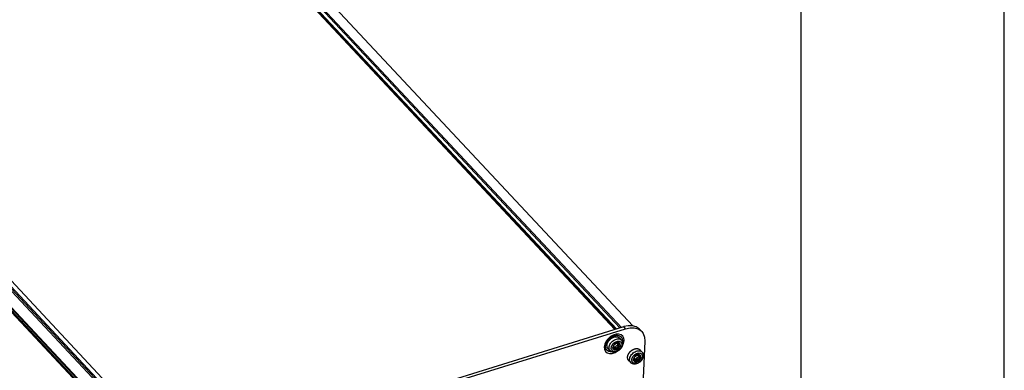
# Model space of a CAD drawing. Extents: x 0 to 594, y 0 to 420.
# Tile 124 of 126: x 492 to 594, y 145 to 181. Entities that reach past the tile are written whole.
import ezdxf

# ---------------------------------------------------------------- set-up
doc = ezdxf.new("R2010")
doc.units = 0
doc.header["$LTSCALE"] = 32.67
doc.layers.get('0').update_dxf_attribs({"linetype": 'CONTINUOUS'})

msp = doc.modelspace()

# ---------------------------------------------------------------- linework, layer by layer
at = {"color": 7, "linetype": 'CONTINUOUS'}
for p, q in [((594, 0), (594, 420)), ((573, 20), (573, 400)), ((495.623, 210.949), (553.749, 148.845)), ((495.703, 210.956), (553.815, 148.866)), ((495.827, 210.964), (553.917, 148.898)), ((495.85, 211.447), (554.285, 149.012)), ((495.943, 211.554), (554.435, 149.059)), ((497.549, 211.25), (555.614, 149.211)), ((449.849, 197.207), (508.387, 134.662)), ((450.122, 197.162), (508.548, 134.737)), ((450.289, 197.171), (508.644, 134.823)), ((452.192, 195.75), (508.034, 136.087)), ((506.317, 134.71), (461.349, 182.755)), ((506.366, 134.699), (461.399, 182.744)), ((506.795, 134.575), (461.479, 182.993)), ((506.871, 134.596), (461.484, 183.09)), ((461.66, 182.588), (506.632, 134.537)), ((533.873, 142.673), (554.677, 149.134)), ((534.071, 142.461), (554.876, 148.921)), ((554.876, 148.921), (554.677, 149.134)), ((556.338, 148.846), (556.537, 148.633)), ((554.435, 147.743), (554.227, 147.966)), ((556.865, 147.639), (556.042, 130.329)), ((553.267, 146.65), (553.058, 146.872)), ((553.62, 146.945), (553.688, 146.872)), ((553.624, 147.136), (553.645, 147.113)), ((553.626, 147.13), (553.634, 147.121)), ((553.634, 147.121), (553.629, 147.125)), ((553.68, 147.019), (553.812, 146.878)), ((553.83, 147.028), (553.969, 146.88)), ((553.961, 147.438), (554.004, 147.392)), ((553.975, 147.438), (553.994, 147.417)), ((553.985, 147.156), (554.124, 147.008)), ((554.042, 147.295), (554.177, 147.151)), ((554.126, 147.379), (554.203, 147.297)), ((554.196, 147.135), (554.206, 147.126)), ((556.564, 146.515), (556.355, 146.738)), ((555.396, 145.422), (555.187, 145.645)), ((555.749, 145.717), (555.817, 145.644)), ((555.753, 145.908), (555.774, 145.885)), ((555.755, 145.902), (555.763, 145.893)), ((555.763, 145.893), (555.758, 145.897)), ((555.809, 145.791), (555.941, 145.65)), ((555.959, 145.8), (556.098, 145.652)), ((556.09, 146.21), (556.134, 146.164)), ((556.104, 146.21), (556.123, 146.189)), ((556.114, 145.928), (556.253, 145.78)), ((556.172, 146.067), (556.306, 145.923)), ((556.255, 146.151), (556.332, 146.069)), ((556.325, 145.907), (556.335, 145.898))]:
    msp.add_line(p, q, dxfattribs=at)
for points in [[(556.338, 148.846), (556.269, 148.913), (555.955, 149.116), (555.573, 149.223), (555.14, 149.229), (554.677, 149.134)], [(554.876, 148.921), (555.339, 149.017), (555.772, 149.01), (556.154, 148.903), (556.468, 148.701), (556.536, 148.633)], [(556.536, 148.633), (556.698, 148.413), (556.833, 148.054), (556.865, 147.639)], [(554.723, 147.687), (554.694, 147.944), (554.584, 148.153), (554.403, 148.298), (554.165, 148.369), (553.887, 148.359), (553.595, 148.269), (553.309, 148.106), (553.055, 147.884), (552.852, 147.618), (552.716, 147.33), (552.66, 147.046)], [(552.803, 147.121), (552.803, 147.136), (552.805, 147.151), (552.806, 147.166), (552.808, 147.18), (552.81, 147.195), (552.812, 147.21), (552.814, 147.225), (552.817, 147.241), (552.82, 147.256), (552.824, 147.271), (552.827, 147.286), (552.831, 147.301), (552.836, 147.317), (552.84, 147.332), (552.845, 147.347), (552.85, 147.363), (552.855, 147.378), (552.861, 147.394), (552.867, 147.409), (552.873, 147.424), (552.879, 147.44), (552.886, 147.455), (552.893, 147.47), (552.9, 147.486), (552.907, 147.501), (552.915, 147.516), (552.923, 147.531), (552.931, 147.546), (552.939, 147.562), (552.948, 147.577), (552.957, 147.592), (552.966, 147.606), (552.975, 147.621), (552.985, 147.636), (552.995, 147.651), (553.005, 147.665), (553.015, 147.68), (553.025, 147.694), (553.036, 147.709), (553.047, 147.723), (553.058, 147.737), (553.069, 147.751), (553.081, 147.765), (553.092, 147.778), (553.104, 147.792), (553.116, 147.805), (553.128, 147.819), (553.141, 147.832), (553.153, 147.845), (553.166, 147.858), (553.179, 147.871), (553.192, 147.883), (553.205, 147.896), (553.219, 147.908), (553.232, 147.92), (553.246, 147.932), (553.26, 147.944), (553.274, 147.955), (553.288, 147.967), (553.302, 147.978), (553.316, 147.989), (553.331, 148), (553.345, 148.01), (553.36, 148.021), (553.375, 148.031), (553.39, 148.041), (553.404, 148.05), (553.42, 148.06), (553.435, 148.069), (553.45, 148.078), (553.465, 148.087), (553.48, 148.096), (553.496, 148.104), (553.511, 148.112), (553.527, 148.12), (553.542, 148.128), (553.558, 148.135), (553.574, 148.143), (553.589, 148.15), (553.605, 148.156), (553.621, 148.163), (553.636, 148.169), (553.652, 148.175), (553.668, 148.181), (553.684, 148.186), (553.699, 148.191), (553.715, 148.196), (553.731, 148.201), (553.747, 148.205), (553.762, 148.209), (553.778, 148.213), (553.794, 148.216), (553.809, 148.22), (553.825, 148.223), (553.84, 148.225), (553.855, 148.228), (553.871, 148.23), (553.886, 148.232), (553.901, 148.234), (553.916, 148.235), (553.932, 148.236), (553.947, 148.237), (553.961, 148.237), (553.976, 148.237), (553.991, 148.237), (554.005, 148.237), (554.02, 148.236), (554.034, 148.236), (554.048, 148.234), (554.063, 148.233), (554.077, 148.231), (554.09, 148.229), (554.104, 148.227), (554.118, 148.224), (554.131, 148.222), (554.144, 148.218), (554.157, 148.215), (554.17, 148.211), (554.183, 148.207), (554.196, 148.203), (554.208, 148.199), (554.22, 148.194), (554.232, 148.189), (554.244, 148.184), (554.256, 148.178), (554.268, 148.173), (554.279, 148.167), (554.29, 148.16), (554.301, 148.154), (554.312, 148.147), (554.322, 148.14), (554.332, 148.133), (554.342, 148.125), (554.352, 148.117), (554.362, 148.109), (554.371, 148.101), (554.38, 148.093), (554.389, 148.084), (554.398, 148.075), (554.406, 148.066), (554.414, 148.056), (554.422, 148.047), (554.43, 148.037), (554.437, 148.027), (554.445, 148.017), (554.452, 148.006), (554.458, 147.995), (554.465, 147.985), (554.471, 147.973), (554.477, 147.962), (554.482, 147.951), (554.488, 147.939), (554.493, 147.927), (554.498, 147.915), (554.502, 147.903), (554.506, 147.891), (554.51, 147.878), (554.514, 147.866), (554.517, 147.853), (554.521, 147.84), (554.523, 147.827), (554.526, 147.814), (554.528, 147.8), (554.53, 147.787), (554.532, 147.773), (554.534, 147.759), (554.535, 147.745), (554.536, 147.731), (554.536, 147.717), (554.536, 147.703), (554.536, 147.689), (554.536, 147.674), (554.536, 147.66)], [(552.949, 147.204), (552.95, 147.215), (552.951, 147.227), (552.952, 147.239), (552.953, 147.251), (552.955, 147.263), (552.957, 147.275), (552.959, 147.287), (552.961, 147.3), (552.963, 147.312), (552.966, 147.324), (552.969, 147.336), (552.972, 147.349), (552.976, 147.361), (552.979, 147.373), (552.983, 147.386), (552.987, 147.398), (552.992, 147.41), (552.996, 147.423), (553.001, 147.435), (553.006, 147.447), (553.011, 147.46), (553.016, 147.472), (553.022, 147.484), (553.028, 147.497), (553.034, 147.509), (553.04, 147.521), (553.046, 147.534), (553.053, 147.546), (553.059, 147.558), (553.066, 147.57), (553.074, 147.582), (553.081, 147.594), (553.089, 147.606), (553.096, 147.618), (553.104, 147.63), (553.112, 147.641), (553.121, 147.653), (553.129, 147.665), (553.138, 147.676), (553.146, 147.687), (553.155, 147.699), (553.164, 147.71), (553.174, 147.721), (553.183, 147.732), (553.193, 147.743), (553.202, 147.754), (553.212, 147.765), (553.222, 147.775), (553.233, 147.786), (553.243, 147.796), (553.253, 147.806), (553.264, 147.816), (553.275, 147.826), (553.285, 147.836), (553.296, 147.846), (553.307, 147.855), (553.318, 147.865), (553.33, 147.874), (553.341, 147.883), (553.353, 147.892), (553.364, 147.901), (553.376, 147.91), (553.388, 147.918), (553.399, 147.926), (553.411, 147.934), (553.423, 147.942), (553.435, 147.95), (553.448, 147.958), (553.46, 147.965), (553.472, 147.972), (553.484, 147.979), (553.497, 147.986), (553.509, 147.993), (553.522, 148), (553.534, 148.006), (553.547, 148.012), (553.559, 148.018), (553.572, 148.024), (553.584, 148.029), (553.597, 148.034), (553.61, 148.039), (553.622, 148.044), (553.635, 148.049), (553.648, 148.053), (553.66, 148.058), (553.673, 148.062), (553.686, 148.066), (553.698, 148.069), (553.711, 148.073), (553.724, 148.076), (553.736, 148.079), (553.749, 148.081), (553.761, 148.084), (553.774, 148.086), (553.786, 148.088), (553.799, 148.09), (553.811, 148.092), (553.823, 148.093), (553.835, 148.094), (553.847, 148.095), (553.86, 148.096), (553.872, 148.096), (553.883, 148.097), (553.895, 148.097), (553.907, 148.097), (553.919, 148.096), (553.93, 148.096), (553.942, 148.095), (553.953, 148.094), (553.965, 148.092), (553.976, 148.091), (553.987, 148.089), (553.998, 148.087), (554.009, 148.085), (554.019, 148.082), (554.03, 148.08), (554.04, 148.077), (554.051, 148.074), (554.061, 148.071), (554.071, 148.067), (554.081, 148.063), (554.091, 148.059), (554.1, 148.055), (554.11, 148.051), (554.119, 148.046), (554.128, 148.041), (554.137, 148.036), (554.146, 148.031), (554.154, 148.026), (554.163, 148.02), (554.171, 148.014), (554.179, 148.008), (554.187, 148.002), (554.195, 147.996), (554.203, 147.989), (554.21, 147.982), (554.217, 147.975), (554.224, 147.968), (554.227, 147.966)], [(553.157, 146.981), (553.17, 147.079), (553.197, 147.18), (553.239, 147.281), (553.295, 147.38), (553.363, 147.476), (553.442, 147.565), (553.531, 147.645), (553.626, 147.716), (553.726, 147.775), (553.83, 147.821), (553.933, 147.853), (554.035, 147.871), (554.133, 147.873), (554.224, 147.861), (554.307, 147.833), (554.38, 147.791), (554.435, 147.743)], [(553.389, 146.936), (553.4, 147.018), (553.423, 147.101), (553.46, 147.185), (553.507, 147.266), (553.566, 147.344), (553.634, 147.416), (553.71, 147.481), (553.791, 147.536), (553.875, 147.58), (553.961, 147.613), (554.046, 147.633), (554.128, 147.64), (554.205, 147.634), (554.276, 147.615), (554.339, 147.584), (554.391, 147.541), (554.433, 147.487), (554.462, 147.424), (554.479, 147.353), (554.482, 147.276)], [(554.435, 147.743), (554.442, 147.735), (554.449, 147.727), (554.456, 147.719), (554.462, 147.711), (554.469, 147.702), (554.475, 147.694), (554.481, 147.685), (554.487, 147.676), (554.493, 147.667), (554.498, 147.658), (554.504, 147.648), (554.509, 147.639), (554.514, 147.629), (554.518, 147.619), (554.523, 147.61), (554.527, 147.599), (554.531, 147.589), (554.535, 147.579), (554.539, 147.568), (554.542, 147.558), (554.546, 147.547), (554.549, 147.536), (554.552, 147.525), (554.554, 147.514), (554.557, 147.502), (554.559, 147.491), (554.561, 147.479), (554.562, 147.467), (554.564, 147.456), (554.565, 147.444), (554.566, 147.432), (554.567, 147.42), (554.567, 147.407), (554.568, 147.395), (554.568, 147.383), (554.567, 147.37), (554.567, 147.358)], [(554.483, 147.049), (554.532, 147.114), (554.668, 147.402), (554.723, 147.687)], [(554.536, 147.66), (554.535, 147.645), (554.534, 147.63), (554.532, 147.615), (554.531, 147.601), (554.53, 147.593)], [(552.66, 147.046), (552.69, 146.789), (552.8, 146.579), (552.981, 146.434), (553.219, 146.364), (553.496, 146.374), (553.789, 146.464), (553.942, 146.551)], [(553.41, 146.545), (553.407, 146.545), (553.392, 146.544), (553.377, 146.544), (553.362, 146.544), (553.347, 146.544), (553.333, 146.544), (553.318, 146.545), (553.304, 146.545), (553.29, 146.547), (553.276, 146.548), (553.262, 146.55), (553.248, 146.552), (553.234, 146.554), (553.221, 146.557), (553.207, 146.559), (553.194, 146.563), (553.181, 146.566), (553.168, 146.57), (553.155, 146.574), (553.143, 146.578), (553.13, 146.582), (553.118, 146.587), (553.106, 146.592), (553.094, 146.597), (553.082, 146.603), (553.071, 146.608), (553.06, 146.614), (553.048, 146.621), (553.038, 146.627), (553.027, 146.634), (553.016, 146.641), (553.006, 146.648), (552.996, 146.656), (552.986, 146.664), (552.977, 146.672), (552.967, 146.68), (552.958, 146.689), (552.949, 146.697), (552.941, 146.706), (552.932, 146.715), (552.924, 146.725), (552.916, 146.734), (552.908, 146.744), (552.901, 146.754), (552.894, 146.765), (552.887, 146.775), (552.88, 146.786), (552.874, 146.796), (552.868, 146.808), (552.862, 146.819), (552.856, 146.83), (552.851, 146.842), (552.846, 146.854), (552.841, 146.866), (552.836, 146.878), (552.832, 146.89), (552.828, 146.903), (552.824, 146.915), (552.821, 146.928), (552.818, 146.941), (552.815, 146.954), (552.812, 146.967), (552.81, 146.981), (552.808, 146.994), (552.806, 147.008), (552.805, 147.022), (552.804, 147.036), (552.803, 147.05), (552.802, 147.064), (552.802, 147.078), (552.802, 147.092), (552.802, 147.107), (552.803, 147.121)], [(553.058, 146.872), (553.054, 146.877), (553.047, 146.885), (553.041, 146.892), (553.035, 146.9), (553.029, 146.908), (553.023, 146.917), (553.017, 146.925), (553.012, 146.934), (553.007, 146.942), (553.002, 146.951), (552.997, 146.96), (552.992, 146.969), (552.988, 146.979), (552.984, 146.988), (552.98, 146.998), (552.976, 147.008), (552.973, 147.018), (552.97, 147.028), (552.967, 147.038), (552.964, 147.048), (552.961, 147.058), (552.959, 147.069), (552.957, 147.08), (552.955, 147.09), (552.953, 147.101), (552.952, 147.112), (552.951, 147.123), (552.95, 147.135), (552.949, 147.146), (552.949, 147.157), (552.948, 147.169), (552.948, 147.18), (552.949, 147.192), (552.949, 147.204)], [(553.267, 146.65), (553.261, 146.656), (553.213, 146.723), (553.179, 146.801), (553.161, 146.888), (553.157, 146.981)], [(554.567, 147.358), (554.566, 147.345), (554.565, 147.332), (554.564, 147.319), (554.562, 147.307), (554.561, 147.294), (554.559, 147.281), (554.556, 147.268), (554.554, 147.255), (554.551, 147.241), (554.548, 147.228), (554.545, 147.215), (554.541, 147.202), (554.538, 147.189), (554.534, 147.176), (554.529, 147.163), (554.525, 147.15), (554.52, 147.137), (554.515, 147.124), (554.51, 147.111), (554.505, 147.098), (554.499, 147.085), (554.493, 147.072), (554.487, 147.059), (554.481, 147.046), (554.475, 147.034), (554.468, 147.021), (554.461, 147.009), (554.454, 146.996), (554.447, 146.984), (554.439, 146.971), (554.431, 146.959), (554.424, 146.947), (554.416, 146.935), (554.407, 146.923), (554.399, 146.911), (554.39, 146.899), (554.381, 146.888), (554.372, 146.876), (554.363, 146.865), (554.354, 146.853), (554.345, 146.842), (554.335, 146.831), (554.325, 146.82), (554.315, 146.809), (554.305, 146.799), (554.295, 146.788), (554.284, 146.778), (554.274, 146.767), (554.263, 146.757), (554.252, 146.747), (554.241, 146.737), (554.23, 146.728), (554.219, 146.718), (554.208, 146.709), (554.196, 146.7), (554.185, 146.691), (554.173, 146.682), (554.162, 146.673), (554.15, 146.664), (554.138, 146.656), (554.126, 146.648), (554.113, 146.64), (554.101, 146.632), (554.089, 146.624), (554.076, 146.617), (554.064, 146.61), (554.051, 146.602), (554.039, 146.596), (554.026, 146.589), (554.013, 146.582), (554, 146.576), (553.987, 146.57), (553.974, 146.564), (553.961, 146.559), (553.948, 146.553), (553.935, 146.548), (553.922, 146.543), (553.909, 146.538), (553.895, 146.534), (553.882, 146.529), (553.869, 146.525), (553.855, 146.521), (553.842, 146.518), (553.829, 146.514), (553.816, 146.511), (553.802, 146.508), (553.789, 146.506), (553.776, 146.503), (553.763, 146.501), (553.749, 146.499), (553.736, 146.497), (553.723, 146.496), (553.71, 146.495), (553.697, 146.494), (553.684, 146.493), (553.671, 146.493), (553.659, 146.493), (553.646, 146.493), (553.633, 146.493), (553.621, 146.493), (553.608, 146.494), (553.596, 146.495), (553.584, 146.496), (553.572, 146.498), (553.559, 146.5), (553.548, 146.502), (553.536, 146.504), (553.524, 146.506), (553.513, 146.509), (553.501, 146.512), (553.49, 146.515), (553.479, 146.518), (553.468, 146.522), (553.457, 146.526), (553.447, 146.53), (553.436, 146.534), (553.426, 146.538), (553.415, 146.543), (553.405, 146.548), (553.395, 146.553), (553.386, 146.558), (553.376, 146.563), (553.367, 146.569), (553.358, 146.574), (553.348, 146.58), (553.34, 146.586), (553.331, 146.593), (553.322, 146.599), (553.314, 146.606), (553.306, 146.613), (553.297, 146.62), (553.29, 146.627), (553.282, 146.634), (553.274, 146.642), (553.267, 146.65)], [(554.482, 147.276), (554.471, 147.195), (554.447, 147.111), (554.411, 147.027), (554.363, 146.946), (554.305, 146.868), (554.237, 146.796), (554.161, 146.731), (554.08, 146.676), (553.996, 146.632), (553.91, 146.6), (553.825, 146.579), (553.743, 146.572), (553.666, 146.578), (553.595, 146.597), (553.532, 146.628), (553.479, 146.671), (553.438, 146.725), (553.409, 146.788), (553.392, 146.859), (553.389, 146.936)], [(554.317, 147.224), (554.314, 147.284), (554.3, 147.338), (554.274, 147.385), (554.239, 147.424), (554.193, 147.453), (554.14, 147.471), (554.081, 147.479), (554.018, 147.475), (553.952, 147.459), (553.886, 147.433), (553.821, 147.398), (553.759, 147.353), (553.703, 147.301), (553.654, 147.243), (553.614, 147.181), (553.583, 147.116), (553.563, 147.051), (553.554, 146.988)], [(554.317, 147.224), (554.314, 147.192), (554.308, 147.159), (554.299, 147.126), (554.287, 147.093), (554.272, 147.059), (554.254, 147.026), (554.234, 146.994), (554.212, 146.963), (554.187, 146.932), (554.16, 146.903), (554.132, 146.876), (554.101, 146.851), (554.07, 146.827), (554.037, 146.806), (554.004, 146.788), (553.97, 146.772), (553.936, 146.758), (553.902, 146.748), (553.868, 146.74), (553.834, 146.735), (553.802, 146.733), (553.77, 146.734), (553.74, 146.739), (553.711, 146.746), (553.684, 146.756), (553.66, 146.769), (553.637, 146.784), (553.617, 146.802), (553.599, 146.823), (553.584, 146.846), (553.572, 146.871), (553.563, 146.898), (553.557, 146.926), (553.554, 146.956), (553.554, 146.988)], [(553.627, 146.959), (553.62, 146.944), (553.615, 146.929), (553.612, 146.913), (553.612, 146.897)], [(553.624, 146.862), (553.621, 146.867), (553.614, 146.88), (553.612, 146.897)], [(553.629, 147.125), (553.627, 147.127), (553.623, 147.137), (553.624, 147.151)], [(553.624, 147.151), (553.628, 147.167), (553.636, 147.184), (553.647, 147.201), (553.661, 147.217), (553.676, 147.231), (553.691, 147.241), (553.706, 147.248)], [(553.688, 146.872), (553.672, 146.86), (553.656, 146.854), (553.642, 146.853), (553.63, 146.857), (553.624, 146.862)], [(553.627, 146.959), (553.64, 146.987), (553.65, 147.014), (553.655, 147.038), (553.658, 147.061)], [(553.634, 147.121), (553.644, 147.114), (553.645, 147.113)], [(553.645, 147.113), (553.651, 147.105), (553.655, 147.093), (553.658, 147.079), (553.658, 147.061)], [(553.68, 147.019), (553.674, 147.025), (553.655, 147.036)], [(553.688, 146.872), (553.703, 146.885), (553.72, 146.895), (553.737, 146.901), (553.754, 146.903), (553.772, 146.902), (553.79, 146.895), (553.808, 146.882), (553.812, 146.878)], [(553.861, 147.376), (553.85, 147.36), (553.837, 147.343), (553.823, 147.327), (553.807, 147.312), (553.791, 147.298), (553.774, 147.284), (553.756, 147.273), (553.739, 147.262), (553.722, 147.254), (553.706, 147.248)], [(553.812, 146.994), (553.783, 146.98), (553.731, 146.964)], [(553.761, 146.959), (553.743, 146.955), (553.739, 146.956)], [(553.83, 147.028), (553.823, 147.01), (553.811, 146.993), (553.797, 146.978), (553.779, 146.966), (553.761, 146.959)], [(553.812, 146.878), (553.823, 146.864), (553.836, 146.838)], [(553.985, 147.156), (553.958, 147.152), (553.93, 147.141), (553.903, 147.126), (553.879, 147.105), (553.857, 147.081), (553.841, 147.055), (553.83, 147.028)], [(553.85, 146.815), (553.845, 146.821), (553.836, 146.838)], [(553.969, 146.88), (553.964, 146.858), (553.955, 146.837), (553.943, 146.82), (553.927, 146.807), (553.909, 146.799), (553.891, 146.797), (553.873, 146.8), (553.858, 146.808), (553.85, 146.815)], [(553.861, 147.376), (553.872, 147.391), (553.887, 147.405), (553.904, 147.417), (553.923, 147.427), (553.941, 147.435), (553.958, 147.438), (553.973, 147.438), (553.984, 147.435), (553.989, 147.431)], [(553.969, 146.88), (553.973, 146.905), (553.981, 146.929), (553.994, 146.95), (554.009, 146.968), (554.027, 146.984), (554.049, 146.997), (554.072, 147.005), (554.097, 147.009), (554.124, 147.008)], [(554.065, 147.209), (554.054, 147.193), (554.039, 147.178), (554.021, 147.166), (554.003, 147.159), (553.985, 147.156)], [(553.989, 147.431), (553.992, 147.428), (553.994, 147.417)], [(554.004, 147.392), (554.002, 147.395), (553.996, 147.405), (553.994, 147.417)], [(554.142, 147.383), (554.118, 147.377), (554.096, 147.373), (554.075, 147.372), (554.056, 147.372), (554.038, 147.375), (554.024, 147.38), (554.011, 147.386), (554.004, 147.392)], [(554.074, 147.259), (554.05, 147.21), (554.019, 147.165)], [(554.028, 147.378), (554.027, 147.376), (554.023, 147.353)], [(554.023, 147.353), (554.025, 147.331), (554.031, 147.312), (554.042, 147.295)], [(554.076, 147.244), (554.074, 147.233), (554.071, 147.221), (554.065, 147.209)], [(554.074, 147.262), (554.074, 147.26), (554.076, 147.244)], [(554.223, 147.087), (554.221, 147.068), (554.214, 147.05), (554.202, 147.034), (554.186, 147.021), (554.167, 147.012), (554.146, 147.007), (554.124, 147.008)], [(554.142, 147.383), (554.165, 147.388), (554.186, 147.389), (554.205, 147.385), (554.219, 147.378), (554.226, 147.372)], [(554.152, 147.215), (554.155, 147.234), (554.162, 147.25), (554.171, 147.266), (554.185, 147.282), (554.203, 147.297)], [(554.177, 147.151), (554.167, 147.164), (554.159, 147.179), (554.154, 147.196), (554.152, 147.215)], [(554.196, 147.135), (554.179, 147.149), (554.177, 147.151)], [(554.235, 147.341), (554.23, 147.326), (554.219, 147.311), (554.203, 147.297)], [(554.206, 147.126), (554.21, 147.122), (554.219, 147.105), (554.223, 147.087)], [(554.226, 147.372), (554.23, 147.367), (554.235, 147.355), (554.235, 147.341)], [(555.078, 145.976), (555.078, 145.988), (555.079, 146), (555.08, 146.012), (555.082, 146.024), (555.083, 146.036), (555.085, 146.048), (555.087, 146.06), (555.09, 146.072), (555.092, 146.084), (555.095, 146.096), (555.098, 146.109), (555.101, 146.121), (555.104, 146.133), (555.108, 146.146), (555.112, 146.158), (555.116, 146.17), (555.12, 146.183), (555.125, 146.195), (555.129, 146.208), (555.134, 146.22), (555.14, 146.232), (555.145, 146.245), (555.15, 146.257), (555.156, 146.269), (555.162, 146.282), (555.168, 146.294), (555.175, 146.306), (555.181, 146.318), (555.188, 146.33), (555.195, 146.342), (555.202, 146.354), (555.21, 146.366), (555.217, 146.378), (555.225, 146.39), (555.233, 146.402), (555.241, 146.414), (555.249, 146.425), (555.258, 146.437), (555.266, 146.449), (555.275, 146.46), (555.284, 146.471), (555.293, 146.482), (555.302, 146.494), (555.312, 146.505), (555.321, 146.516), (555.331, 146.526), (555.341, 146.537), (555.351, 146.548), (555.361, 146.558), (555.372, 146.569), (555.382, 146.579), (555.393, 146.589), (555.403, 146.599), (555.414, 146.609), (555.425, 146.618), (555.436, 146.628), (555.447, 146.637), (555.458, 146.647), (555.47, 146.656), (555.481, 146.665), (555.493, 146.673), (555.504, 146.682), (555.516, 146.69), (555.528, 146.699), (555.54, 146.707), (555.552, 146.715), (555.564, 146.723), (555.576, 146.73), (555.588, 146.738), (555.601, 146.745), (555.613, 146.752), (555.625, 146.759), (555.638, 146.765), (555.65, 146.772), (555.663, 146.778), (555.675, 146.784), (555.688, 146.79), (555.7, 146.796), (555.713, 146.801), (555.726, 146.807), (555.738, 146.812), (555.751, 146.817), (555.764, 146.821), (555.776, 146.826), (555.789, 146.83), (555.802, 146.834), (555.814, 146.838), (555.827, 146.842), (555.84, 146.845), (555.852, 146.848), (555.865, 146.851), (555.877, 146.854), (555.89, 146.856), (555.902, 146.859), (555.915, 146.861), (555.927, 146.863), (555.94, 146.864), (555.952, 146.866), (555.964, 146.867), (555.976, 146.868), (555.988, 146.868), (556, 146.869), (556.012, 146.869), (556.024, 146.869), (556.036, 146.869), (556.047, 146.869), (556.059, 146.868), (556.071, 146.867), (556.082, 146.866), (556.093, 146.865), (556.104, 146.863), (556.115, 146.861), (556.126, 146.859), (556.137, 146.857), (556.148, 146.855), (556.159, 146.852), (556.169, 146.849), (556.179, 146.846), (556.189, 146.843), (556.2, 146.839), (556.209, 146.836), (556.219, 146.832), (556.229, 146.828), (556.238, 146.823), (556.248, 146.819), (556.257, 146.814), (556.266, 146.809), (556.275, 146.804), (556.283, 146.798), (556.292, 146.793), (556.3, 146.787), (556.308, 146.781), (556.316, 146.774), (556.324, 146.768), (556.331, 146.761), (556.339, 146.755), (556.346, 146.748), (556.353, 146.741), (556.355, 146.738)], [(555.286, 145.753), (555.299, 145.851), (555.326, 145.952), (555.368, 146.053), (555.424, 146.152), (555.492, 146.248), (555.571, 146.337), (555.66, 146.417), (555.755, 146.488), (555.855, 146.547), (555.959, 146.593), (556.062, 146.625), (556.164, 146.643), (556.262, 146.645), (556.353, 146.633), (556.436, 146.605), (556.509, 146.563), (556.564, 146.515)], [(556.564, 146.515), (556.571, 146.507), (556.578, 146.499), (556.585, 146.491), (556.592, 146.483), (556.598, 146.474), (556.604, 146.466), (556.61, 146.457), (556.616, 146.448), (556.622, 146.439), (556.627, 146.43), (556.633, 146.421), (556.638, 146.411), (556.643, 146.401), (556.647, 146.392), (556.652, 146.382), (556.656, 146.371), (556.66, 146.361), (556.664, 146.351), (556.668, 146.34), (556.671, 146.33), (556.675, 146.319), (556.678, 146.308), (556.681, 146.297), (556.683, 146.286), (556.686, 146.274), (556.688, 146.263), (556.69, 146.251), (556.691, 146.24), (556.693, 146.228), (556.694, 146.216), (556.695, 146.204), (556.696, 146.192), (556.696, 146.18), (556.697, 146.167), (556.697, 146.155), (556.696, 146.142), (556.696, 146.13)], [(555.187, 145.645), (555.183, 145.65), (555.176, 145.657), (555.17, 145.665), (555.163, 145.673), (555.157, 145.681), (555.151, 145.689), (555.146, 145.697), (555.14, 145.706), (555.135, 145.715), (555.13, 145.724), (555.126, 145.733), (555.121, 145.742), (555.117, 145.751), (555.113, 145.761), (555.109, 145.77), (555.105, 145.78), (555.102, 145.79), (555.098, 145.8), (555.095, 145.81), (555.093, 145.821), (555.09, 145.831), (555.088, 145.841), (555.086, 145.852), (555.084, 145.863), (555.082, 145.874), (555.081, 145.885), (555.079, 145.896), (555.079, 145.907), (555.078, 145.918), (555.077, 145.93), (555.077, 145.941), (555.077, 145.953), (555.077, 145.964), (555.078, 145.976)], [(555.396, 145.422), (555.39, 145.428), (555.342, 145.495), (555.308, 145.573), (555.29, 145.66), (555.286, 145.753)], [(556.696, 146.13), (556.695, 146.117), (556.694, 146.104), (556.693, 146.092), (556.691, 146.079), (556.69, 146.066), (556.688, 146.053), (556.685, 146.04), (556.683, 146.027), (556.68, 146.013), (556.677, 146), (556.674, 145.987), (556.67, 145.974), (556.667, 145.961), (556.663, 145.948), (556.659, 145.935), (556.654, 145.922), (556.649, 145.909), (556.644, 145.896), (556.639, 145.883), (556.634, 145.87), (556.628, 145.857), (556.622, 145.844), (556.616, 145.831), (556.61, 145.818), (556.604, 145.806), (556.597, 145.793), (556.59, 145.781), (556.583, 145.768), (556.576, 145.756), (556.568, 145.743), (556.56, 145.731), (556.553, 145.719), (556.545, 145.707), (556.536, 145.695), (556.528, 145.683), (556.519, 145.671), (556.51, 145.66), (556.501, 145.648), (556.492, 145.637), (556.483, 145.625), (556.474, 145.614), (556.464, 145.603), (556.454, 145.592), (556.444, 145.581), (556.434, 145.571), (556.424, 145.56), (556.413, 145.55), (556.403, 145.539), (556.392, 145.529), (556.381, 145.519), (556.371, 145.509), (556.359, 145.5), (556.348, 145.49), (556.337, 145.481), (556.326, 145.472), (556.314, 145.463), (556.302, 145.454), (556.291, 145.445), (556.279, 145.436), (556.267, 145.428), (556.255, 145.42), (556.242, 145.412), (556.23, 145.404), (556.218, 145.396), (556.205, 145.389), (556.193, 145.382), (556.18, 145.375), (556.168, 145.368), (556.155, 145.361), (556.142, 145.354), (556.129, 145.348), (556.116, 145.342), (556.103, 145.336), (556.09, 145.331), (556.077, 145.325), (556.064, 145.32), (556.051, 145.315), (556.038, 145.31), (556.024, 145.306), (556.011, 145.301), (555.998, 145.297), (555.985, 145.293), (555.971, 145.29), (555.958, 145.286), (555.945, 145.283), (555.931, 145.28), (555.918, 145.278), (555.905, 145.275), (555.892, 145.273), (555.879, 145.271), (555.865, 145.269), (555.852, 145.268), (555.839, 145.267), (555.826, 145.266), (555.813, 145.265), (555.8, 145.265), (555.788, 145.265), (555.775, 145.265), (555.762, 145.265), (555.75, 145.265), (555.737, 145.266), (555.725, 145.267), (555.713, 145.269), (555.701, 145.27), (555.689, 145.272), (555.677, 145.274), (555.665, 145.276), (555.653, 145.278), (555.642, 145.281), (555.63, 145.284), (555.619, 145.287), (555.608, 145.29), (555.597, 145.294), (555.586, 145.298), (555.576, 145.302), (555.565, 145.306), (555.555, 145.31), (555.544, 145.315), (555.534, 145.32), (555.525, 145.325), (555.515, 145.33), (555.505, 145.335), (555.496, 145.341), (555.487, 145.346), (555.477, 145.352), (555.469, 145.359), (555.46, 145.365), (555.451, 145.371), (555.443, 145.378), (555.435, 145.385), (555.426, 145.392), (555.419, 145.399), (555.411, 145.406), (555.403, 145.414), (555.396, 145.422)], [(555.518, 145.708), (555.529, 145.79), (555.552, 145.873), (555.589, 145.957), (555.636, 146.038), (555.695, 146.116), (555.763, 146.188), (555.839, 146.253), (555.92, 146.308), (556.004, 146.352), (556.09, 146.385), (556.175, 146.405), (556.257, 146.412), (556.334, 146.406), (556.405, 146.387), (556.468, 146.356), (556.521, 146.313), (556.562, 146.259), (556.591, 146.196), (556.608, 146.125), (556.611, 146.048)], [(556.611, 146.048), (556.6, 145.967), (556.576, 145.883), (556.54, 145.8), (556.493, 145.718), (556.434, 145.64), (556.366, 145.568), (556.29, 145.503), (556.209, 145.448), (556.125, 145.404), (556.039, 145.372), (555.954, 145.351), (555.872, 145.344), (555.795, 145.35), (555.724, 145.369), (555.661, 145.4), (555.608, 145.443), (555.567, 145.497), (555.538, 145.56), (555.521, 145.631), (555.518, 145.708)], [(556.446, 145.996), (556.443, 146.056), (556.429, 146.11), (556.403, 146.157), (556.368, 146.196), (556.322, 146.225), (556.269, 146.243), (556.21, 146.251), (556.147, 146.247), (556.081, 146.231), (556.015, 146.206), (555.95, 146.17), (555.888, 146.125), (555.832, 146.073), (555.783, 146.015), (555.743, 145.953), (555.712, 145.888), (555.692, 145.823), (555.683, 145.76)], [(556.446, 145.996), (556.443, 145.964), (556.437, 145.931), (556.428, 145.898), (556.416, 145.865), (556.401, 145.831), (556.383, 145.798), (556.363, 145.766), (556.341, 145.735), (556.316, 145.704), (556.289, 145.676), (556.261, 145.648), (556.23, 145.623), (556.199, 145.6), (556.166, 145.578), (556.133, 145.56), (556.099, 145.544), (556.065, 145.53), (556.031, 145.52), (555.997, 145.512), (555.963, 145.507), (555.931, 145.505), (555.899, 145.506), (555.869, 145.511), (555.84, 145.518), (555.813, 145.528), (555.789, 145.541), (555.766, 145.556), (555.746, 145.574), (555.728, 145.595), (555.714, 145.618), (555.701, 145.643), (555.692, 145.67), (555.686, 145.698), (555.683, 145.728), (555.683, 145.76)], [(555.756, 145.731), (555.749, 145.716), (555.744, 145.701), (555.741, 145.685), (555.741, 145.669)], [(555.753, 145.635), (555.75, 145.639), (555.743, 145.652), (555.741, 145.669)], [(555.758, 145.897), (555.756, 145.899), (555.752, 145.909), (555.753, 145.923)], [(555.753, 145.923), (555.757, 145.939), (555.765, 145.956), (555.776, 145.973), (555.79, 145.989), (555.805, 146.003), (555.82, 146.013), (555.835, 146.02)], [(555.817, 145.644), (555.801, 145.632), (555.785, 145.626), (555.771, 145.625), (555.759, 145.629), (555.753, 145.635)], [(555.756, 145.731), (555.769, 145.76), (555.779, 145.786), (555.784, 145.81), (555.787, 145.833)], [(555.763, 145.893), (555.773, 145.886), (555.774, 145.885)], [(555.774, 145.885), (555.78, 145.877), (555.784, 145.865), (555.787, 145.851), (555.787, 145.833)], [(555.809, 145.791), (555.803, 145.797), (555.784, 145.808)], [(555.817, 145.644), (555.833, 145.657), (555.849, 145.667), (555.866, 145.673), (555.883, 145.675), (555.901, 145.674), (555.92, 145.667), (555.937, 145.654), (555.941, 145.65)], [(555.99, 146.148), (555.979, 146.132), (555.966, 146.115), (555.952, 146.099), (555.936, 146.084), (555.92, 146.07), (555.903, 146.056), (555.885, 146.045), (555.868, 146.034), (555.851, 146.026), (555.835, 146.02)], [(555.941, 145.766), (555.912, 145.752), (555.86, 145.736)], [(555.89, 145.731), (555.872, 145.727), (555.868, 145.728)], [(555.959, 145.8), (555.952, 145.782), (555.94, 145.765), (555.926, 145.75), (555.909, 145.739), (555.89, 145.731)], [(555.941, 145.65), (555.952, 145.636), (555.965, 145.61)], [(556.114, 145.928), (556.087, 145.924), (556.059, 145.913), (556.032, 145.898), (556.008, 145.877), (555.986, 145.853), (555.97, 145.827), (555.959, 145.8)], [(555.979, 145.587), (555.974, 145.593), (555.965, 145.61)], [(556.098, 145.652), (556.093, 145.63), (556.084, 145.609), (556.072, 145.593), (556.056, 145.579), (556.038, 145.571), (556.02, 145.569), (556.002, 145.572), (555.987, 145.58), (555.979, 145.587)], [(555.99, 146.148), (556.001, 146.163), (556.016, 146.177), (556.033, 146.189), (556.052, 146.2), (556.07, 146.207), (556.087, 146.21), (556.102, 146.21), (556.113, 146.207), (556.118, 146.203)], [(556.098, 145.652), (556.102, 145.677), (556.11, 145.701), (556.123, 145.722), (556.138, 145.74), (556.156, 145.756), (556.178, 145.769), (556.201, 145.777), (556.226, 145.781), (556.253, 145.78)], [(556.194, 145.981), (556.183, 145.965), (556.168, 145.95), (556.15, 145.938), (556.132, 145.931), (556.114, 145.928)], [(556.118, 146.203), (556.121, 146.2), (556.123, 146.189)], [(556.133, 146.164), (556.131, 146.167), (556.125, 146.177), (556.123, 146.189)], [(556.271, 146.155), (556.247, 146.149), (556.225, 146.145), (556.204, 146.144), (556.185, 146.144), (556.168, 146.147), (556.153, 146.152), (556.14, 146.158), (556.133, 146.164)], [(556.203, 146.032), (556.179, 145.982), (556.148, 145.937)], [(556.157, 146.15), (556.156, 146.148), (556.152, 146.125)], [(556.152, 146.125), (556.154, 146.103), (556.16, 146.084), (556.172, 146.067)], [(556.205, 146.016), (556.204, 146.005), (556.2, 145.993), (556.194, 145.981)], [(556.203, 146.034), (556.203, 146.032), (556.205, 146.016)], [(556.352, 145.859), (556.35, 145.84), (556.343, 145.822), (556.331, 145.806), (556.315, 145.793), (556.296, 145.784), (556.275, 145.779), (556.253, 145.78)], [(556.271, 146.155), (556.294, 146.16), (556.316, 146.161), (556.334, 146.157), (556.348, 146.15), (556.355, 146.144)], [(556.281, 145.987), (556.284, 146.006), (556.291, 146.022), (556.3, 146.038), (556.314, 146.054), (556.332, 146.069)], [(556.306, 145.923), (556.296, 145.936), (556.288, 145.952), (556.283, 145.968), (556.281, 145.987)], [(556.325, 145.907), (556.308, 145.921), (556.306, 145.923)], [(556.364, 146.113), (556.359, 146.098), (556.348, 146.083), (556.332, 146.069)], [(556.335, 145.898), (556.339, 145.894), (556.348, 145.877), (556.352, 145.859)], [(556.355, 146.144), (556.359, 146.139), (556.364, 146.127), (556.364, 146.113)]]:
    msp.add_lwpolyline(points, dxfattribs=at)

doc.saveas('drawing.dxf')
